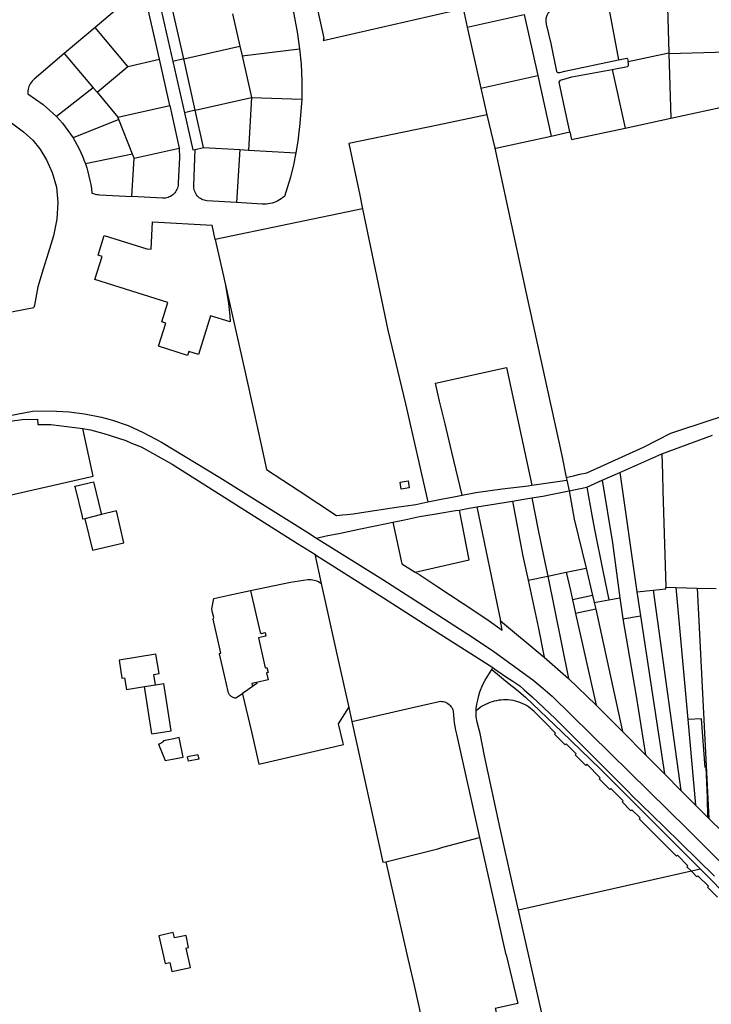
# Model space of a CAD drawing. Header units: inches. Extents: x 210911 to 224988, y 571697 to 586201.
# Tile 123 of 256: x 220761 to 221156, y 576224 to 576786. Entities that reach past the tile are written whole.
import ezdxf

# ---------------------------------------------------------------- set-up
doc = ezdxf.new("R2010")
doc.units = ezdxf.units.IN
doc.header["$MEASUREMENT"] = 0

msp = doc.modelspace()

# ---------------------------------------------------------------- linework, layer by layer
for points in [[(220906.353, 576903.808), (220934.827, 576775.557), (220934.379, 576774.213), (221014.412, 576792.634)], [(221130.872, 576806.432), (221132.032, 576767.217)], [(220821.397, 576796.325), (220804.078, 576781.704)], [(220915.241, 576798.542), (220917.391, 576790.253), (220919.605, 576779.327), (220920.981, 576769.529)], [(221096.507, 576798.952), (221081.134, 576795.77), (221072.042, 576793.761), (221068.061, 576792.908), (221065.269, 576792.061), (221064.261, 576791.402), (221063.078, 576790.146), (221062.194, 576788.536), (221061.667, 576786.867), (221061.675, 576785.261), (221061.98, 576783.657), (221064.476, 576772.485), (221067.888, 576756.56), (221068.419, 576756.083), (221069.662, 576756.106), (221072.609, 576756.731), (221103.201, 576763.215)], [(221096.507, 576798.952), (221103.201, 576763.215)], [(220840.877, 576763.623), (220834.385, 576791.972)], [(220841.91, 576791.616), (220848.509, 576762.336)], [(220854.709, 576763.737), (220848.085, 576792.988)], [(220882.705, 576789.522), (220886.904, 576771.012)], [(221014.412, 576792.634), (221016.704, 576781.942)], [(221016.704, 576781.942), (221049.341, 576789.066), (221057.053, 576754.313)], [(220804.078, 576781.704), (220786.497, 576766.872)], [(220822.831, 576759.499), (220804.078, 576781.704)], [(221016.704, 576781.942), (221024.513, 576747.117)], [(220786.497, 576766.872), (220769.255, 576752.259)], [(220786.497, 576766.872), (220803.064, 576747.286)], [(220854.709, 576763.737), (220886.904, 576771.012)], [(220886.904, 576771.012), (220888.096, 576765.599)], [(220888.096, 576765.599), (220920.981, 576769.529)], [(220920.981, 576769.529), (220921.807, 576760.8)], [(221108.717, 576762.344), (221132.032, 576767.217)], [(221132.032, 576767.217), (221132.045, 576766.788)], [(221132.045, 576766.788), (221165.418, 576767.797)], [(221132.045, 576766.788), (221133.108, 576729.937)], [(220822.831, 576759.499), (220840.877, 576763.623)], [(220846.825, 576737.217), (220840.877, 576763.623)], [(220854.709, 576763.737), (220848.509, 576762.336)], [(220848.509, 576762.336), (220855.107, 576733.06)], [(220861.338, 576734.468), (220854.709, 576763.737)], [(220888.096, 576765.599), (220893.447, 576741.724)], [(220921.807, 576760.8), (220922.312, 576751.285), (220922.198, 576740.846)], [(221099.574, 576757.775), (221108.379, 576759.428), (221108.857, 576760.098), (221109.034, 576760.516), (221109.031, 576760.992), (221108.717, 576762.344)], [(221103.201, 576763.215), (221108.022, 576764.237), (221108.242, 576764.081), (221108.422, 576763.844), (221108.717, 576762.344)], [(220805.222, 576744.735), (220822.831, 576759.499)], [(221075.479, 576722.063), (221071.908, 576738.02), (221069.227, 576750.439), (221070.147, 576751.653), (221076.575, 576753.459), (221099.574, 576757.775)], [(221099.574, 576757.775), (221106.962, 576724.274)], [(220769.255, 576752.259), (220768.62, 576751.671), (220768.036, 576751.032), (220767.507, 576750.348), (220767.036, 576749.622), (220766.626, 576748.86), (220766.28, 576748.067), (220766.001, 576747.248), (220765.79, 576746.408), (220765.649, 576745.555), (220765.579, 576744.692), (220765.58, 576743.827)], [(221024.513, 576747.117), (221057.053, 576754.313)], [(221057.053, 576754.313), (221064.743, 576719.661)], [(220765.58, 576743.827), (220774.34, 576737.826)], [(220803.064, 576747.286), (220781.935, 576730.926)], [(220803.064, 576747.286), (220805.222, 576744.735)], [(220805.222, 576744.735), (220817.159, 576730.536)], [(221024.513, 576747.117), (221028.026, 576731.765)], [(220729.919, 576739.643), (220734.704, 576738.605), (220739.589, 576736.752), (220743.822, 576734.755), (220756.296, 576727.228), (220763.235, 576722.218), (220768.452, 576717.389), (220772.55, 576712.368), (220776.23, 576706.104), (220779.523, 576699.003), (220781.966, 576690.518), (220782.781, 576681.745), (220782.307, 576672.215), (220780.235, 576662.831), (220777.271, 576652.856), (220774.332, 576643.762), (220771.424, 576633.657), (220769.362, 576623.122), (220769.052, 576621.744)], [(220861.338, 576734.468), (220893.447, 576741.724)], [(220893.447, 576741.724), (220891.745, 576711.743)], [(220893.447, 576741.724), (220922.198, 576740.846)], [(220922.198, 576740.846), (220921.173, 576726.862), (220919.917, 576716.774), (220918.902, 576710.152)], [(221133.108, 576729.937), (221175.353, 576739.086)], [(220774.34, 576737.826), (220781.935, 576730.926)], [(220817.159, 576730.536), (220846.825, 576737.217)], [(220846.825, 576737.217), (220852.126, 576712.838)], [(220861.338, 576734.468), (220855.107, 576733.06)], [(220855.107, 576733.06), (220859.897, 576711.804), (220861.267, 576712.11)], [(220866.051, 576713.179), (220861.338, 576734.468)], [(220781.935, 576730.926), (220783.69, 576729.005), (220785.385, 576727.032), (220787.019, 576725.007), (220788.59, 576722.934), (220790.097, 576720.813), (220791.538, 576718.647)], [(220817.647, 576729.262), (220791.538, 576718.647)], [(220817.647, 576729.262), (220817.159, 576730.536)], [(220825.462, 576709.358), (220817.647, 576729.262)], [(221028.026, 576731.765), (221000, 576725.986), (220949.025, 576715.47), (220955.307, 576685.918), (220956.867, 576678.248)], [(221028.026, 576731.765), (221032.624, 576712.718)], [(221106.962, 576724.274), (221133.108, 576729.937)], [(221064.743, 576719.661), (221075.479, 576722.063)], [(221075.479, 576722.063), (221076.445, 576717.687), (221106.962, 576724.274)], [(220791.538, 576718.647), (220792.727, 576716.637), (220793.853, 576714.592), (220794.918, 576712.513), (220795.918, 576710.403), (220796.854, 576708.264), (220797.724, 576706.097), (220798.528, 576703.905)], [(221033.211, 576712.845), (221064.743, 576719.661)], [(220826.362, 576707.028), (220852.126, 576712.838)], [(220852.126, 576712.838), (220852.36, 576707.541), (220851.584, 576693.055)], [(220860.538, 576691.503), (220861.267, 576712.11)], [(220861.267, 576712.11), (220866.051, 576713.179)], [(220866.051, 576713.179), (220886.753, 576712.078)], [(220886.753, 576712.078), (220884.989, 576681.71)], [(220886.753, 576712.078), (220891.745, 576711.743)], [(220891.745, 576711.743), (220918.902, 576710.152)], [(220918.902, 576710.152), (220917.409, 576703.297), (220915.693, 576696.268), (220912.334, 576685.292)], [(221032.624, 576712.718), (221033.211, 576712.845)], [(221032.624, 576712.718), (221050.577, 576629.05), (221070.762, 576537.345), (221073.411, 576524.801)], [(220825.462, 576709.358), (220798.528, 576703.905)], [(220825.148, 576685.238), (220826.362, 576707.028)], [(220826.362, 576707.028), (220825.462, 576709.358)], [(220798.528, 576703.905), (220799.289, 576701.57), (220799.978, 576699.213), (220800.594, 576696.835), (220801.135, 576694.44), (220801.603, 576692.029), (220801.995, 576689.604), (220802.313, 576687.169)], [(220851.584, 576693.055), (220851.583, 576692.273), (220851.509, 576691.494), (220851.362, 576690.725), (220851.145, 576689.973), (220850.859, 576689.245), (220850.507, 576688.547), (220850.091, 576687.884), (220849.615, 576687.263), (220849.083, 576686.689), (220848.5, 576686.167), (220847.872, 576685.701), (220847.202, 576685.296), (220846.498, 576684.955), (220845.765, 576684.68), (220845.01, 576684.476), (220844.239, 576684.342), (220843.459, 576684.281), (220842.677, 576684.292)], [(220868.021, 576682.718), (220867.233, 576682.836), (220866.461, 576683.028), (220865.71, 576683.294), (220864.988, 576683.63), (220864.301, 576684.033), (220863.656, 576684.499), (220863.059, 576685.026), (220862.514, 576685.607), (220862.027, 576686.237), (220861.603, 576686.91), (220861.244, 576687.622), (220860.956, 576688.364), (220860.739, 576689.13), (220860.596, 576689.913), (220860.529, 576690.707), (220860.538, 576691.503)], [(220802.313, 576687.169), (220803.19, 576686.869), (220804.084, 576686.624), (220804.992, 576686.434), (220805.909, 576686.302), (220806.833, 576686.226)], [(220806.833, 576686.226), (220825.148, 576685.238)], [(220842.677, 576684.292), (220825.148, 576685.238)], [(220884.989, 576681.71), (220868.021, 576682.718)], [(220912.334, 576685.292), (220911.437, 576684.559), (220910.494, 576683.885), (220909.509, 576683.273), (220908.488, 576682.726), (220907.433, 576682.246), (220906.349, 576681.835), (220905.241, 576681.495), (220904.114, 576681.227), (220902.971, 576681.032), (220901.819, 576680.911), (220900.661, 576680.865), (220899.502, 576680.894)], [(220956.867, 576678.248), (220872.794, 576660.563)], [(220899.502, 576680.894), (220884.989, 576681.71)], [(220956.867, 576678.248), (220971.481, 576608.789), (220981.569, 576566.836), (220994.226, 576510.938)], [(220881.357, 576613.555), (220870.061, 576617.125), (220863.169, 576595.064), (220857.73, 576596.769), (220856.974, 576594.493), (220840.394, 576599.701), (220844.518, 576612.872), (220842.229, 576613.586), (220845.723, 576624.753), (220803.944, 576637.86), (220808.078, 576651.033), (220805.79, 576651.755), (220809.291, 576662.93), (220833.625, 576655.284), (220836.125, 576655.149), (220836.988, 576670.777), (220870.933, 576668.825)], [(220872.794, 576660.563), (220870.933, 576668.825)], [(220872.794, 576660.563), (220877.886, 576637.957)], [(220877.886, 576637.957), (220889.704, 576585.631), (220894.829, 576562.414), (220898.972, 576543.365), (220901.961, 576529.343), (220920.776, 576517.096), (220942.144, 576503.056), (220945.535, 576503.403), (220947.974, 576503.693), (220951.662, 576503.98), (220956.26, 576504.814), (220976.291, 576507.741), (220987.43, 576509.344), (220994.226, 576510.938)], [(220877.886, 576637.957), (220878.593, 576634.505), (220879.23, 576631.039), (220879.797, 576627.561), (220880.293, 576624.072), (220880.719, 576620.574), (220881.073, 576617.068), (220881.357, 576613.555)], [(220756.387, 576619.323), (220769.052, 576621.744)], [(221013.919, 576514.675), (221008.047, 576539.282), (221004.158, 576555.338), (221000.955, 576568.431), (220998.558, 576578.707), (221039.276, 576587.529), (221053.71, 576520.342)], [(221073.998, 576524.925), (221075.87, 576525.32), (221077.416, 576525.737), (221081.221, 576526.632), (221085.061, 576527.495), (221117.488, 576542.082), (221133.07, 576550.128), (221156.671, 576557.807), (221159.822, 576558.733), (221168.384, 576561.712), (221178.373, 576565.048), (221189.849, 576569.218), (221191.161, 576569.561)], [(220695.287, 576549.894), (220708.732, 576552.187), (220720.757, 576554.2), (220725.851, 576555.062), (220731.778, 576555.947), (220740.129, 576557.379), (220744.454, 576558.099), (220759.444, 576560.929), (220768.278, 576562.608), (220778.433, 576562.898), (220789.316, 576562.313), (220797.967, 576561.014), (220807.734, 576559.267), (220814.074, 576557.572), (220822.947, 576554.519), (220831.484, 576550.479), (220841.948, 576545.019), (220875.44, 576524.748), (220899.837, 576509.454), (220925.596, 576493.34), (220930.712, 576490.136)], [(220729.217, 576554.067), (220730.402, 576554.225), (220730.618, 576553.928), (220750.651, 576556.584), (220756.93, 576557.167), (220762.413, 576557.783), (220771.209, 576557.981), (220771.322, 576554.983), (220778.877, 576554.998), (220797.162, 576552.738)], [(220738.464, 576510.779), (220802.962, 576525.49), (220797.162, 576552.738)], [(220797.162, 576552.738), (220801.424, 576552.004), (220809.006, 576549.86), (220812.617, 576548.811), (220821.6, 576545.828), (220824.989, 576544.354), (220830.368, 576542.243), (220848.191, 576532.286), (220919.798, 576487.099)], [(221128.035, 576538.287), (221156.903, 576548.839)], [(221103.948, 576527.677), (221128.035, 576538.287)], [(221128.035, 576538.287), (221128.415, 576526.701), (221128.639, 576517.148), (221130.211, 576462.121)], [(221073.411, 576524.801), (221073.998, 576524.925)], [(221073.411, 576524.801), (221073.753, 576523.182)], [(221093.882, 576523.173), (221103.948, 576527.677)], [(221103.948, 576527.677), (221113.787, 576459.479)], [(220798.203, 576501.232), (220797.154, 576500.973), (220796.801, 576502.423), (220792.8, 576518.848), (220792.587, 576519.722), (220794.404, 576520.165), (220801.431, 576521.878), (220803.248, 576522.321), (220803.461, 576521.446), (220807.458, 576505.042), (220807.808, 576503.606)], [(220983.003, 576522.88), (220983.657, 576518.918), (220979.072, 576518.159), (220978.433, 576522.12), (220983.003, 576522.88)], [(221013.919, 576514.675), (221021.755, 576516.26), (221036.807, 576518.237), (221051.561, 576520.037), (221053.71, 576520.342)], [(221053.71, 576520.342), (221073.753, 576523.182)], [(221073.753, 576523.182), (221075.044, 576517.172)], [(221075.044, 576517.172), (221085.177, 576519.277)], [(221085.177, 576519.277), (221093.882, 576523.173)], [(221085.177, 576519.277), (221088.011, 576503.243), (221089.52, 576494.989), (221094.212, 576471.478), (221097.646, 576454.805)], [(221093.882, 576523.173), (221099.709, 576487.524), (221104.062, 576456.001)], [(220994.226, 576510.938), (221001.833, 576512.406), (221009.072, 576513.695), (221013.919, 576514.675)], [(221053.774, 576513.081), (221059.929, 576514.125), (221064.57, 576515.003), (221075.044, 576517.172)], [(221075.044, 576517.172), (221077.921, 576500.884), (221084.762, 576473.034)], [(221012.288, 576506.151), (221015.721, 576506.882), (221022.234, 576507.985)], [(221022.234, 576507.985), (221029.525, 576509.219), (221042.643, 576511.243)], [(221022.234, 576507.985), (221035.702, 576442.893)], [(221042.643, 576511.243), (221049.041, 576512.373), (221053.774, 576513.081)], [(221042.643, 576511.243), (221048.555, 576479.814), (221051.52, 576466.198)], [(221053.774, 576513.081), (221057.4, 576494.645), (221061.404, 576475.514), (221062.817, 576468.478)], [(220807.808, 576503.606), (220798.203, 576501.232)], [(220820.528, 576487.471), (220816.244, 576505.692), (220807.808, 576503.606)], [(220974.321, 576499.297), (220980.852, 576500.622), (220989.54, 576502.44), (220997.93, 576503.783), (221001.143, 576504.308), (221010.068, 576505.828), (221012.288, 576506.151)], [(220987.111, 576470.668), (221017.828, 576477.688), (221012.288, 576506.151)], [(220798.203, 576501.232), (220802.604, 576483.19), (220820.528, 576487.471)], [(220930.712, 576490.136), (220936.162, 576491.358), (220944.374, 576492.999), (220955.8, 576495.404), (220970.557, 576498.452), (220974.321, 576499.297)], [(220974.321, 576499.297), (220979.383, 576475.379), (220987.111, 576470.668)], [(220919.798, 576487.099), (220929.643, 576480.886)], [(220930.712, 576490.136), (220968.444, 576466.509), (221000, 576446.236), (221009.759, 576439.967), (221019.693, 576433.623), (221031.916, 576425.386), (221054.231, 576409.125), (221059.96, 576404.469), (221065.333, 576399.803), (221142.584, 576323.878), (221183.762, 576283.103)], [(220929.643, 576480.886), (220930.069, 576480.581), (220968.986, 576456.006), (220978.995, 576449.613), (220991.755, 576441.303), (221020.856, 576422.919), (221031.459, 576416.192)], [(220929.643, 576480.886), (220933.33, 576464.217)], [(220987.111, 576470.668), (220989.708, 576469.085), (221000, 576462.29), (221014.471, 576452.736), (221027.91, 576443.832), (221036.693, 576437.613), (221035.702, 576442.893)], [(221051.52, 576466.198), (221062.817, 576468.478)], [(221062.817, 576468.478), (221073.39, 576470.672)], [(221062.817, 576468.478), (221074.708, 576410.013)], [(221073.39, 576470.672), (221084.762, 576473.034)], [(221073.39, 576470.672), (221075.749, 576460.229), (221076.933, 576454.956)], [(221084.762, 576473.034), (221088.42, 576457.311)], [(220925.753, 576466.366), (220915.673, 576464.845), (220892.971, 576460.081)], [(220933.33, 576464.217), (220932.577, 576464.693), (220931.793, 576465.113), (220930.98, 576465.476), (220930.143, 576465.78), (220929.286, 576466.023), (220928.414, 576466.204), (220927.532, 576466.322), (220926.643, 576466.376), (220925.753, 576466.366)], [(220933.33, 576464.217), (220942.648, 576422.105), (220949.085, 576393.398)], [(221051.52, 576466.198), (221057.224, 576439.43), (221060.728, 576422.19)], [(220872.028, 576455.6), (220880.613, 576457.495), (220892.953, 576460.159)], [(220892.971, 576460.081), (220892.953, 576460.159)], [(220892.971, 576460.081), (220898.465, 576436.209), (220899.22, 576435.737), (220901.218, 576436.197), (220901.702, 576434.092), (220899.091, 576433.491)], [(221088.42, 576457.311), (221076.933, 576454.956)], [(221088.42, 576457.311), (221089.344, 576453.337)], [(221113.787, 576459.479), (221122.973, 576460.468)], [(221113.787, 576459.479), (221115.772, 576445.72)], [(221122.973, 576460.468), (221130.2, 576461.229), (221130.211, 576462.121)], [(221122.973, 576460.468), (221138.885, 576346.042)], [(221130.211, 576462.121), (221136.021, 576461.885)], [(221136.021, 576461.885), (221142.826, 576386.474)], [(221136.021, 576461.885), (221148.142, 576461.581)], [(221148.142, 576461.581), (221154.911, 576329.956)], [(221148.142, 576461.581), (221158.979, 576461.384)], [(220870.794, 576449.731), (220872.028, 576455.6)], [(221076.933, 576454.956), (221078.721, 576446.998)], [(221089.344, 576453.337), (221097.646, 576454.805)], [(221089.344, 576453.337), (221090.244, 576449.544)], [(221097.646, 576454.805), (221104.062, 576456.001)], [(221104.062, 576456.001), (221105.725, 576443.958)], [(220871.917, 576444.86), (220871.272, 576447.645), (220870.794, 576449.731)], [(221090.244, 576449.544), (221078.721, 576446.998)], [(221078.721, 576446.998), (221090.443, 576394.82)], [(221090.244, 576449.544), (221105.488, 576379.65)], [(220871.571, 576443.823), (220871.917, 576444.86)], [(220876.021, 576424.515), (220873.88, 576433.81), (220871.571, 576443.823)], [(221035.702, 576442.893), (221060.728, 576422.19)], [(221105.725, 576443.958), (221115.772, 576445.72)], [(221105.725, 576443.958), (221113.344, 576399.868), (221118.584, 576366.446)], [(221115.772, 576445.72), (221129.497, 576355.465)], [(220899.091, 576433.491), (220897.445, 576433.113), (220901.359, 576416.088)], [(220840.654, 576412.773), (220838.82, 576423.879), (220817.913, 576420.461), (220819.443, 576410.125), (220820.986, 576410.438), (220822.003, 576403.785), (220832.235, 576405.354)], [(220875.196, 576424.003), (220875.192, 576424.117), (220875.228, 576424.224), (220875.3, 576424.312), (220875.399, 576424.368)], [(220880.104, 576402.505), (220878.186, 576410.874), (220875.196, 576424.003)], [(220875.399, 576424.368), (220876.021, 576424.515)], [(221060.728, 576422.19), (221074.708, 576410.013)], [(220838.576, 576406.327), (220837.624, 576412.326), (220840.654, 576412.773)], [(220901.359, 576416.088), (220902.334, 576416.312), (220902.999, 576413.418), (220902.025, 576413.194)], [(220902.025, 576413.194), (220902.93, 576409.257)], [(221021.869, 576391.509), (221021.907, 576392.821), (221022.292, 576395.256), (221022.757, 576397.691), (221023.332, 576400.236), (221023.954, 576402.37), (221025.703, 576406.573), (221026.948, 576409.069), (221030.779, 576415.117)], [(221030.779, 576415.117), (221031.459, 576416.192)], [(221030.779, 576415.117), (221040.831, 576406.885), (221044.908, 576403.653), (221050.066, 576399.361), (221054.093, 576395.581), (221070.794, 576379.475), (221092.748, 576358.353), (221096.97, 576354.134), (221107.904, 576343.236), (221123.945, 576327.213), (221127.248, 576323.974), (221141.022, 576310.227), (221150.124, 576301.124)], [(221031.459, 576416.192), (221032.27, 576415.569), (221038.692, 576411.118), (221042.9, 576408.486), (221046.757, 576405.72), (221049.222, 576403.555), (221053.845, 576399.451), (221067.302, 576387.003), (221072.508, 576381.672), (221109.97, 576344.215), (221110.098, 576343.982), (221112.576, 576341.46), (221114.428, 576339.747), (221115.919, 576338.139), (221129.395, 576325.216), (221158.039, 576297.174)], [(220838.576, 576406.327), (220843.293, 576407.05)], [(220847.505, 576380.044), (220843.293, 576407.05)], [(220896.31, 576407.698), (220893.754, 576407.089), (220894.125, 576405.427)], [(220896.31, 576407.698), (220896.484, 576407.037), (220894.125, 576405.427)], [(220902.93, 576409.257), (220896.31, 576407.698)], [(221074.708, 576410.013), (221090.443, 576394.82)], [(220832.235, 576405.354), (220838.576, 576406.327)], [(220836.492, 576378.29), (220832.235, 576405.354)], [(220884.543, 576398.756), (220884.155, 576398.792), (220883.771, 576398.86), (220883.394, 576398.958), (220883.026, 576399.087), (220882.669, 576399.245), (220882.327, 576399.431), (220882.001, 576399.645), (220881.693, 576399.884), (220881.406, 576400.147), (220881.141, 576400.433), (220880.899, 576400.74), (220880.684, 576401.064), (220880.496, 576401.406), (220880.335, 576401.761), (220880.205, 576402.128), (220880.104, 576402.505)], [(220888.293, 576401.287), (220884.543, 576398.756)], [(220894.125, 576405.427), (220891.376, 576403.551), (220888.258, 576401.436)], [(220888.258, 576401.436), (220888.293, 576401.287)], [(220888.293, 576401.287), (220888.358, 576401.011)], [(220888.358, 576401.011), (220893.584, 576378.798), (220897.757, 576361.06)], [(220950.893, 576385.336), (220984.734, 576393.232), (221000.668, 576396.933)], [(221000.668, 576396.933), (221001.436, 576396.974), (221002.204, 576396.937), (221002.964, 576396.822), (221003.709, 576396.632), (221004.431, 576396.366), (221005.122, 576396.03), (221005.776, 576395.625), (221006.385, 576395.156), (221006.944, 576394.628), (221007.447, 576394.046), (221007.888, 576393.416), (221008.264, 576392.745), (221008.569, 576392.04), (221008.802, 576391.307)], [(221036.085, 576397.686), (221034.78, 576397.534), (221033.485, 576397.312), (221032.204, 576397.021), (221030.94, 576396.662), (221029.697, 576396.237), (221028.478, 576395.746), (221027.288, 576395.19), (221026.128, 576394.572), (221025.004, 576393.892), (221023.917, 576393.154), (221022.871, 576392.359), (221021.869, 576391.509)], [(221054.987, 576391.133), (221053.969, 576392.059), (221052.899, 576392.925), (221051.781, 576393.728), (221050.619, 576394.464), (221049.416, 576395.133), (221048.176, 576395.73), (221046.904, 576396.256), (221045.604, 576396.706), (221044.28, 576397.081), (221042.936, 576397.379), (221041.578, 576397.599), (221040.209, 576397.74), (221038.834, 576397.801), (221037.458, 576397.783), (221036.085, 576397.686)], [(220943.251, 576384.17), (220949.085, 576393.398)], [(220949.085, 576393.398), (220950.893, 576385.336)], [(221008.802, 576391.307), (221008.922, 576389.109), (221009.116, 576386.916), (221009.385, 576384.731), (221009.729, 576382.557), (221010.146, 576380.395), (221010.637, 576378.249)], [(221046.154, 576277.762), (221042.67, 576292.756), (221035.595, 576324.347), (221026.62, 576365.748), (221024.167, 576378.66), (221022.521, 576385.006), (221021.944, 576388.171), (221021.838, 576390.465), (221021.869, 576391.509)], [(221092.247, 576352.64), (221092.832, 576353.203), (221085.064, 576360.966), (221084.505, 576360.377), (221078.44, 576366.453), (221079.006, 576367.03), (221073.351, 576372.682), (221072.776, 576372.126), (221066.734, 576378.186), (221067.306, 576378.76), (221060.947, 576385.148), (221054.987, 576391.133)], [(221090.443, 576394.82), (221105.488, 576379.65)], [(220946.016, 576372.239), (220945.647, 576373.836), (220943.251, 576384.17)], [(220950.893, 576385.336), (220968.608, 576305.029), (220970.236, 576305.379)], [(221150.608, 576387.031), (221142.826, 576386.474)], [(221142.826, 576386.474), (221147.231, 576337.665)], [(221152.79, 576359.248), (221150.608, 576387.031)], [(220836.492, 576378.29), (220847.505, 576380.044)], [(221105.488, 576379.65), (221118.584, 576366.446)], [(220852.177, 576376.261), (220849.042, 576375.599), (220845.119, 576374.788), (220843.134, 576374.357), (220842.775, 576373.817), (220842.484, 576373.407), (220842.106, 576373.172), (220841.776, 576372.992), (220841.44, 576372.786), (220841.033, 576372.632), (220840.697, 576372.573), (220840.28, 576372.479)], [(220854.443, 576365.032), (220852.177, 576376.261)], [(221010.637, 576378.249), (221023.881, 576319.132)], [(220840.28, 576372.479), (220844.092, 576363.068), (220848.287, 576363.85), (220854.443, 576365.032)], [(220897.757, 576361.06), (220946.016, 576372.239)], [(220862.83, 576366.43), (220856.944, 576365.305)], [(220857.408, 576362.849), (220856.944, 576365.305)], [(220863.306, 576363.965), (220857.408, 576362.849)], [(220862.83, 576366.43), (220863.306, 576363.965)], [(221118.584, 576366.446), (221129.497, 576355.465)], [(221153.262, 576359.272), (221152.79, 576359.248)], [(221154.122, 576342.081), (221153.262, 576359.272)], [(221144.899, 576299.95), (221142.343, 576302.506), (221142.91, 576303.07), (221136.936, 576309.033), (221136.371, 576308.482), (221124.716, 576320.16), (221114.98, 576329.895), (221115.545, 576330.462), (221110.944, 576335.063), (221110.366, 576334.492), (221105.38, 576339.483), (221105.943, 576340.06), (221098.898, 576347.12), (221098.328, 576346.549), (221092.247, 576352.64)], [(221129.497, 576355.465), (221138.885, 576346.042)], [(221138.885, 576346.042), (221147.231, 576337.665)], [(221154.221, 576330.648), (221154.122, 576342.081)], [(221147.231, 576337.665), (221154.221, 576330.648)], [(221154.221, 576330.648), (221154.911, 576329.956)], [(221154.911, 576329.956), (221162.78, 576322.181)], [(221002.789, 576313.573), (221023.881, 576319.132)], [(221023.881, 576319.132), (221038.897, 576252.23)], [(220970.236, 576305.379), (221000, 576312.733), (221002.789, 576313.573)], [(220970.236, 576305.379), (220982.906, 576250), (220986.393, 576234.705), (220992.8, 576206.382)], [(221144.899, 576299.95), (221123.043, 576295.039), (221052.747, 576279.243), (221046.154, 576277.762)], [(221150.124, 576301.124), (221144.899, 576299.95)], [(221159.738, 576285.1), (221154.027, 576290.826), (221154.602, 576291.392), (221148.619, 576297.356), (221148.055, 576296.794), (221144.899, 576299.95)], [(221150.124, 576301.124), (221168.463, 576282.677), (221172.547, 576278.731), (221182.701, 576268.48), (221188.948, 576262.354), (221202.887, 576248.333), (221212.318, 576238.967), (221222.833, 576228.303), (221225.351, 576225.76)], [(221225.715, 576087.427), (221213.968, 576087.158), (221190.32, 576086.486), (221137.706, 576084.909), (221097.542, 576083.765), (221096.353, 576083.694), (221092.899, 576084.017), (221090.922, 576085.425), (221089.534, 576087.494), (221088.496, 576090.161), (221046.154, 576277.762)], [(220857.562, 576256.317), (220856.054, 576263.3), (220849.488, 576261.805), (220848.686, 576264.878), (220840.521, 576263.039), (220844.063, 576247.302), (220846.786, 576247.855), (220847.947, 576242.589), (220858.614, 576245.004), (220856.202, 576255.981), (220857.562, 576256.317)], [(221038.897, 576252.23), (221039.116, 576252.272), (221045.721, 576224.349), (221032.775, 576221.559), (221034.194, 576215.598)]]:
    msp.add_lwpolyline(points)

doc.saveas('drawing.dxf')
